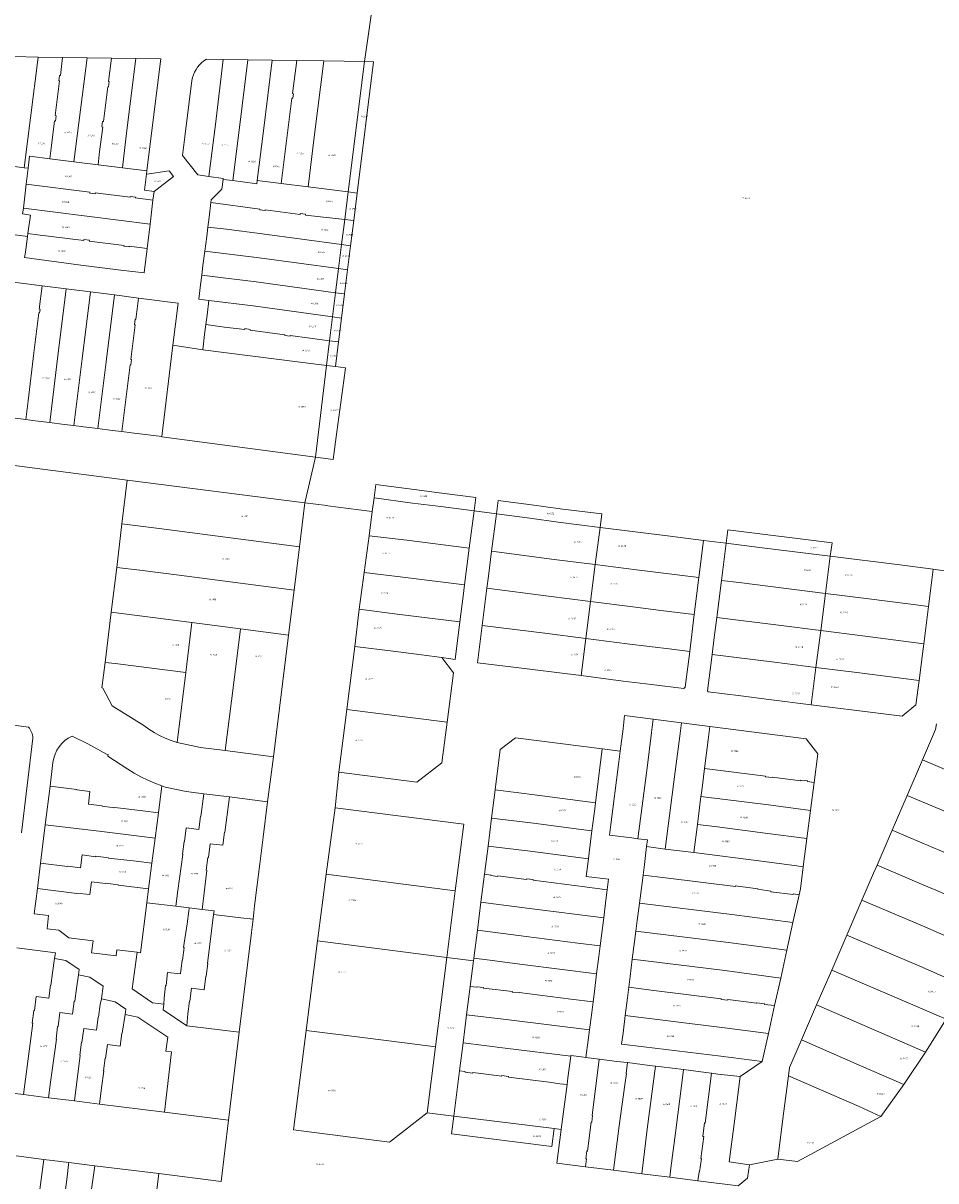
# Model space of a CAD drawing. Header units: metres. Extents: x 167994 to 179068, y 384202 to 399703.
# Tile 6 of 19: x 177528 to 177731, y 387211 to 387469. Entities that reach past the tile are written whole.
import ezdxf
from ezdxf.enums import TextEntityAlignment as Align

# ---------------------------------------------------------------- set-up
doc = ezdxf.new("R2010")
doc.units = ezdxf.units.M
doc.layers.get('0').update_dxf_attribs({"lineweight": 18})
doc.layers.add('B-WE-KG-GRENS_PERCEEL-G', color=150, linetype='Continuous', lineweight=18, true_color=0x007fff)
doc.layers.add('B-WE-KG-GRENS_PERCEEL-S', color=150, linetype='Continuous', lineweight=18, true_color=0x007fff)
doc.styles.add('NLCS-ISO', font='NLCS-ISO.ttf')

# ---------------------------------------------------------------- blocks, each defined once
blk = doc.blocks.new('SKG-PERCEELNUMMER-SO')
at = {"style": 'NLCS-ISO', "oblique": 10, "flags": 1}
for tag, p in [('GEMEENTECODE', (0, 2.6)), ('PERCEELGROOTTE', (0, -2.4))]:
    blk.add_attdef(tag, text='', height=1.8, dxfattribs=at).set_placement(p, align=Align.MIDDLE_CENTER)
at = {"style": 'NLCS-ISO', "oblique": 10}
blk.add_attdef('SECTIE', text='', height=1.8, dxfattribs=at).set_placement((-0.5, 0), align=Align.MIDDLE_RIGHT)
blk.add_attdef('PERCEELNUMMER', text='', height=1.8, dxfattribs=at).set_placement((0.5, 0), align=Align.MIDDLE_LEFT)

msp = doc.modelspace()

# ---------------------------------------------------------------- linework, layer by layer
at = {"layer": 'B-WE-KG-GRENS_PERCEEL-G', "flags": 128}
for points in [[(177603.9, 387460.61), (177605.86, 387474.57)], [(177525.86, 387461.71), (177531.28, 387461.55)], [(177528.15, 387436.96), (177529.59, 387448.02), (177531.28, 387461.55)], [(177531.28, 387461.55), (177536.72, 387461.45)], [(177533.87, 387438.96), (177534.24, 387441.88), (177534.95, 387447.35), (177535.11, 387447.33), (177535.26, 387448.52), (177535.09, 387448.54), (177536.06, 387456.3), (177535.89, 387456.32), (177536.05, 387457.49), (177536.22, 387457.47), (177536.72, 387461.45)], [(177536.72, 387461.45), (177542.16, 387461.44)], [(177539.24, 387438.29), (177542.16, 387461.44)], [(177542.16, 387461.44), (177547.59, 387461.34)], [(177544.63, 387437.61), (177544.72, 387438.35), (177544.96, 387440.55), (177545.65, 387446.01), (177545.48, 387446.03), (177545.63, 387447.22), (177545.79, 387447.2), (177546.79, 387454.95), (177546.96, 387454.93), (177547.1, 387456.12), (177546.93, 387456.14), (177547.59, 387461.34)], [(177547.59, 387461.34), (177553.02, 387461.27)], [(177550.02, 387436.94), (177550.99, 387445.34), (177553.02, 387461.27)], [(177553.02, 387461.27), (177558.58, 387461.19), (177556.5, 387444.65), (177555.47, 387436.25)], [(177568.7, 387461.1), (177568.155, 387460.737), (177567.647, 387460.323), (177567.182, 387459.862), (177566.764, 387459.358), (177566.397, 387458.815), (177566.084, 387458.24), (177565.829, 387457.636), (177565.634, 387457.011), (177565.5, 387456.37)], [(177568.7, 387461.1), (177572.47, 387461.05)], [(177569.25, 387434.99), (177570.71, 387446.54), (177572.47, 387461.05)], [(177572.47, 387461.05), (177577.92, 387460.97)], [(177574.57, 387434.08), (177576.07, 387445.87), (177577.92, 387460.97)], [(177577.92, 387460.97), (177583.35, 387460.9)], [(177580.01, 387434.13), (177581.42, 387445.19), (177583.35, 387460.9)], [(177583.35, 387460.9), (177588.81, 387460.82)], [(177585.32, 387433.45), (177587.74, 387452.46), (177587.92, 387452.44), (177588.05, 387453.43), (177587.87, 387453.45), (177588.81, 387460.82)], [(177588.81, 387460.82), (177594.86, 387460.74)], [(177591.34, 387432.69), (177592.68, 387443.77), (177594.86, 387460.74)], [(177594.86, 387460.74), (177603.9, 387460.61)], [(177600.24, 387431.55), (177603.9, 387460.61)], [(177602.24, 387431.29), (177605.9, 387460.5), (177603.9, 387460.61)], [(177569.25, 387434.99), (177566.79, 387435.33), (177563.39, 387439.69), (177563.91, 387443.86), (177565.5, 387456.37)], [(177529.05, 387436.84), (177529.36, 387439.52), (177533.87, 387438.96)], [(177533.87, 387438.96), (177539.24, 387438.29)], [(177539.24, 387438.29), (177544.63, 387437.61)], [(177522.78, 387437.63), (177528.15, 387436.96)], [(177528.15, 387436.96), (177529.05, 387436.84)], [(177528.63, 387433.3), (177529.05, 387436.84)], [(177544.63, 387437.61), (177550.02, 387436.94)], [(177550.02, 387436.94), (177555.47, 387436.25)], [(177555.38, 387435.51), (177555.47, 387436.25)], [(177555.38, 387435.51), (177555.45, 387435.5), (177560.43, 387436.22), (177561.39, 387435.03), (177557.07, 387431.69)], [(177527.99, 387427.92), (177528.63, 387433.3)], [(177528.63, 387433.3), (177542.8, 387431.5), (177542.78, 387431.32), (177543.97, 387431.17), (177543.99, 387431.35), (177551.73, 387430.38), (177551.75, 387430.53), (177552.95, 387430.4), (177552.93, 387430.22), (177556.83, 387429.73)], [(177557.07, 387431.69), (177554.94, 387431.95), (177555.38, 387435.51)], [(177569.25, 387434.99), (177572.44, 387434.55), (177572.42, 387434.34)], [(177569.7, 387429.18), (177569.77, 387429.78), (177572.15, 387432.19), (177572.42, 387434.34)], [(177572.42, 387434.34), (177574.57, 387434.08)], [(177574.57, 387434.08), (177576.72, 387433.81), (177576.72, 387433.79), (177579.91, 387433.39), (177580.01, 387434.13)], [(177580.01, 387434.13), (177585.32, 387433.45)], [(177585.32, 387433.45), (177591.34, 387432.69)], [(177556.83, 387429.73), (177557.07, 387431.69)], [(177591.34, 387432.69), (177600.24, 387431.55)], [(177599.47, 387425.42), (177600.24, 387431.55)], [(177600.24, 387431.55), (177602.24, 387431.29)], [(177601.48, 387425.19), (177602.24, 387431.29)], [(177528.98, 387422.33), (177529.55, 387426.42), (177527.84, 387426.66), (177527.99, 387427.92)], [(177527.99, 387427.92), (177556.17, 387424.35)], [(177556.17, 387424.35), (177556.83, 387429.73)], [(177569.02, 387423.72), (177569.31, 387425.93), (177569.7, 387429.18)], [(177569.7, 387429.18), (177580.61, 387427.74), (177580.59, 387427.55), (177581.77, 387427.41), (177581.79, 387427.6), (177589.55, 387426.55), (177589.57, 387426.73), (177590.75, 387426.58), (177590.73, 387426.4), (177599.47, 387425.42)], [(177598.78, 387419.87), (177599.47, 387425.42)], [(177599.47, 387425.42), (177601.48, 387425.19)], [(177555.52, 387419), (177556.17, 387424.35)], [(177568.36, 387418.37), (177568.77, 387421.64), (177569.02, 387423.72)], [(177569.02, 387423.72), (177573.21, 387423.26), (177581.12, 387422.24), (177598.78, 387419.87)], [(177600.78, 387419.6), (177601.48, 387425.19)], [(177511.96, 387417.74), (177520.35, 387416.7), (177521.14, 387422.65), (177528.88, 387421.63)], [(177555.52, 387419), (177554.85, 387413.56), (177549.68, 387414.17), (177540.77, 387415.28), (177528.22, 387416.94), (177528.44, 387418.19), (177528.88, 387421.63)], [(177528.88, 387421.63), (177528.98, 387422.33)], [(177528.98, 387422.33), (177531.17, 387422.02), (177541.46, 387420.78), (177541.48, 387420.96), (177542.67, 387420.81), (177542.65, 387420.63), (177550.41, 387419.66), (177550.38, 387419.46), (177551.54, 387419.32), (177551.56, 387419.5), (177555.52, 387419)], [(177567.69, 387413.02), (177567.95, 387415.16), (177568.36, 387418.37)], [(177568.36, 387418.37), (177580.45, 387416.89), (177598.1, 387414.5)], [(177598.1, 387414.5), (177598.78, 387419.87)], [(177598.78, 387419.87), (177600.78, 387419.6)], [(177600.1, 387414.23), (177600.78, 387419.6)], [(177569.24, 387407.37), (177567.03, 387407.67), (177567.41, 387410.86), (177567.69, 387413.02)], [(177567.69, 387413.02), (177571.88, 387412.48), (177579.78, 387411.53), (177597.43, 387409.14)], [(177597.43, 387409.14), (177598.1, 387414.5)], [(177598.1, 387414.5), (177600.1, 387414.23)], [(177599.43, 387408.87), (177600.1, 387414.23)], [(177528.51, 387380.9), (177520.23, 387381.94), (177524, 387411.7), (177532.18, 387410.66)], [(177528.51, 387380.9), (177529.08, 387385.07), (177530.32, 387395.74), (177531.43, 387404.69), (177531.61, 387404.67), (177531.71, 387405.42), (177531.53, 387405.44), (177532.18, 387410.66)], [(177532.18, 387410.66), (177537.53, 387409.99)], [(177533.87, 387380.23), (177535.68, 387395.07), (177537.53, 387409.99)], [(177537.53, 387409.99), (177542.92, 387409.3)], [(177539.22, 387379.56), (177539.76, 387383.73), (177541.04, 387394.41), (177542.92, 387409.3)], [(177542.92, 387409.3), (177548.28, 387408.63)], [(177544.56, 387378.88), (177546.4, 387393.74), (177548.28, 387408.63)], [(177548.28, 387408.63), (177553.61, 387407.95)], [(177549.93, 387378.21), (177551.76, 387393.08), (177551.93, 387393.06), (177552.08, 387394.25), (177551.91, 387394.27), (177552.88, 387401.99), (177552.71, 387402.01), (177552.85, 387403.21), (177553.02, 387403.19), (177553.61, 387407.95)], [(177553.61, 387407.95), (177562.43, 387406.84), (177561.24, 387397.44)], [(177568.58, 387402.02), (177568.85, 387404.16), (177569.24, 387407.37)], [(177569.24, 387407.37), (177579.11, 387406.18), (177596.75, 387403.77)], [(177596.75, 387403.77), (177597.43, 387409.14)], [(177597.43, 387409.14), (177599.43, 387408.87)], [(177598.76, 387403.5), (177599.43, 387408.87)], [(177596.08, 387398.44), (177596.75, 387403.77)], [(177596.75, 387403.77), (177598.76, 387403.5)], [(177598.09, 387398.17), (177598.76, 387403.5)], [(177567.88, 387396.41), (177568.31, 387399.86), (177568.58, 387402.02)], [(177568.58, 387402.02), (177572.77, 387401.49), (177577.24, 387400.94), (177577.26, 387401.13), (177578.46, 387400.98), (177578.44, 387400.79), (177586.19, 387399.73), (177586.17, 387399.59), (177587.35, 387399.43), (177587.37, 387399.6), (177596.08, 387398.44)], [(177558.78, 387377.1), (177561.24, 387397.44)], [(177561.24, 387397.44), (177567.88, 387396.41)], [(177595.39, 387392.93), (177596.08, 387398.44)], [(177596.08, 387398.44), (177598.09, 387398.17)], [(177597.4, 387392.68), (177598.09, 387398.17)], [(177567.88, 387396.41), (177595.39, 387392.93)], [(177592.97, 387372.55), (177595.39, 387392.93)], [(177595.39, 387392.93), (177597.4, 387392.68)], [(177597.4, 387392.68), (177599.626, 387392.394)], [(177599.244, 387389.556), (177599.626, 387392.394)], [(177599.244, 387389.556), (177597.71, 387378.16)], [(177528.51, 387380.9), (177530.63, 387380.59), (177533.87, 387380.23)], [(177533.87, 387380.23), (177537.07, 387379.83), (177539.22, 387379.56)], [(177539.22, 387379.56), (177541.37, 387379.28), (177544.56, 387378.88)], [(177544.56, 387378.88), (177547.78, 387378.47), (177549.93, 387378.21)], [(177549.93, 387378.21), (177552.07, 387377.94), (177558.78, 387377.1)], [(177592.97, 387372.55), (177558.77, 387377.07), (177558.78, 387377.1)], [(177597.71, 387378.16), (177596.885, 387372.033)], [(177489.37, 387375.42), (177551.12, 387367.39)], [(177590.6, 387362.38), (177592.97, 387372.55)], [(177592.97, 387372.55), (177596.885, 387372.033)], [(177549.93, 387357.66), (177551.12, 387367.39)], [(177551.12, 387367.39), (177590.6, 387362.38)], [(177606, 387363.47), (177606.394, 387366.444), (177614.905, 387365.299), (177621.097, 387364.51), (177628.635, 387363.535), (177628.25, 387360.56)], [(177605.6, 387360.45), (177606, 387363.47)], [(177606, 387363.47), (177614.55, 387362.32), (177620.83, 387361.52), (177628.25, 387360.56)], [(177589.39, 387352.57), (177590.6, 387362.38)], [(177590.6, 387362.38), (177595.501, 387361.749)], [(177595.501, 387361.749), (177595.681, 387361.726)], [(177595.681, 387361.726), (177602.625, 387360.833)], [(177633.22, 387359.89), (177633.6, 387362.866)], [(177633.6, 387362.866), (177641.055, 387361.914), (177647.379, 387361.057), (177656.637, 387359.885)], [(177602.625, 387360.833), (177605.6, 387360.45)], [(177604.88, 387355.05), (177605.6, 387360.45)], [(177627.18, 387352.28), (177628.25, 387360.56)], [(177628.25, 387360.56), (177633.22, 387359.89)], [(177632.15, 387351.6), (177633.22, 387359.89)], [(177633.22, 387359.89), (177640.66, 387358.94), (177646.93, 387358.09), (177656.26, 387356.91)], [(177656.26, 387356.91), (177656.637, 387359.885)], [(177548.75, 387347.99), (177549.93, 387357.66)], [(177549.93, 387357.66), (177558.22, 387356.63), (177589.39, 387352.57)], [(177655.21, 387348.63), (177656.26, 387356.91)], [(177656.26, 387356.91), (177671.86, 387354.95), (177679.3, 387354)], [(177707.48, 387350.49), (177707.864, 387353.465), (177684.686, 387356.386), (177684.31, 387353.41)], [(177603.8, 387346.88), (177604.88, 387355.05)], [(177604.88, 387355.05), (177613.28, 387354.05), (177627.18, 387352.28)], [(177678.27, 387345.74), (177679.3, 387354)], [(177679.3, 387354), (177684.31, 387353.41)], [(177683.26, 387345.09), (177684.31, 387353.41)], [(177684.31, 387353.41), (177691.73, 387352.44), (177707.48, 387350.49)], [(177588.2, 387342.92), (177589.39, 387352.57)], [(177626.13, 387344.1), (177627.18, 387352.28)], [(177631.09, 387343.34), (177631.43, 387346.04), (177632.15, 387351.6)], [(177632.15, 387351.6), (177646.05, 387349.79), (177655.21, 387348.63)], [(177654.16, 387340.4), (177655.21, 387348.63)], [(177655.21, 387348.63), (177664.39, 387347.47), (177678.27, 387345.74)], [(177706.41, 387342.19), (177707.48, 387350.49)], [(177707.48, 387350.49), (177722.97, 387348.53), (177730.39, 387347.58)], [(177547.54, 387338.06), (177548.75, 387347.99)], [(177548.75, 387347.99), (177553.87, 387347.38), (177562.65, 387346.27), (177588.2, 387342.92)], [(177602.71, 387338.68), (177603.8, 387346.88)], [(177603.8, 387346.88), (177612.39, 387345.83), (177626.13, 387344.1)], [(177677.23, 387337.53), (177678.27, 387345.74)], [(177729.31, 387339.26), (177730.39, 387347.58)], [(177730.39, 387347.58), (177735.33, 387346.87)], [(177586.97, 387332.94), (177588.2, 387342.92)], [(177625.07, 387335.85), (177625.8, 387341.57), (177626.13, 387344.1)], [(177630.05, 387335.08), (177631.09, 387343.34)], [(177631.09, 387343.34), (177644.82, 387341.58), (177654.16, 387340.4)], [(177682.22, 387336.85), (177683.26, 387345.09)], [(177683.26, 387345.09), (177687.21, 387344.6), (177706.41, 387342.19)], [(177653.12, 387332.17), (177654.16, 387340.4)], [(177654.16, 387340.4), (177663.53, 387339.22), (177669.81, 387338.44), (177677.23, 387337.53)], [(177705.35, 387333.95), (177706.41, 387342.19)], [(177706.41, 387342.19), (177715.49, 387341.05), (177725.37, 387339.78), (177729.31, 387339.26)], [(177546.17, 387326.86), (177547.54, 387338.06)], [(177547.54, 387338.06), (177565.48, 387335.73)], [(177601.72, 387330.37), (177602.71, 387338.68)], [(177602.71, 387338.68), (177611.13, 387337.62), (177625.07, 387335.85)], [(177728.25, 387331.01), (177729.31, 387339.26)], [(177564.11, 387324.64), (177565.48, 387335.73)], [(177565.48, 387335.73), (177576.29, 387334.33)], [(177621.08, 387327.94), (177624.01, 387327.52), (177625.07, 387335.85)], [(177676.2, 387329.27), (177677.23, 387337.53)], [(177681.18, 387328.62), (177681.66, 387332.4), (177682.22, 387336.85)], [(177682.22, 387336.85), (177695.92, 387335.14), (177705.35, 387333.95)], [(177572.86, 387307.21), (177574.7, 387321.81), (177576.29, 387334.33)], [(177576.29, 387334.33), (177586.97, 387332.94)], [(177583.62, 387305.86), (177586.97, 387332.94)], [(177652.07, 387323.91), (177636.45, 387325.85), (177629.01, 387326.79), (177630.05, 387335.08)], [(177630.05, 387335.08), (177643.95, 387333.34), (177653.12, 387332.17)], [(177704.29, 387325.72), (177705.35, 387333.95)], [(177705.35, 387333.95), (177714.61, 387332.79), (177728.25, 387331.01)], [(177599.94, 387316.39), (177601.72, 387330.37)], [(177601.72, 387330.37), (177610.22, 387329.32), (177616.52, 387328.5), (177621.08, 387327.94)], [(177652.07, 387323.91), (177653.12, 387332.17)], [(177653.12, 387332.17), (177662.31, 387331), (177672.23, 387329.77), (177676.2, 387329.27)], [(177727.21, 387322.82), (177728.1, 387329.84), (177728.25, 387331.01)], [(177621.08, 387327.94), (177623.67, 387324.56), (177622.25, 387313.58)], [(177652.07, 387323.91), (177661.44, 387322.7), (177667.71, 387321.92), (177674.9, 387321.01), (177675.2, 387321.31), (177676.2, 387329.27)], [(177681.18, 387328.62), (177680.15, 387320.5), (177680.3, 387320.3), (177687.56, 387319.42), (177693.84, 387318.63), (177703.22, 387317.41)], [(177681.18, 387328.62), (177695.07, 387326.89), (177704.29, 387325.72)], [(177546.17, 387326.86), (177545.48, 387321.16), (177545.68, 387321.13), (177547.74, 387317.22), (177554.774, 387312.837)], [(177546.17, 387326.86), (177548.38, 387326.63), (177564.11, 387324.64)], [(177703.22, 387317.41), (177704.29, 387325.72)], [(177704.29, 387325.72), (177713.37, 387324.58), (177727.21, 387322.82)], [(177562.18, 387309), (177564.11, 387324.64)], [(177703.22, 387317.41), (177718.75, 387315.48), (177723.46, 387314.87), (177726.53, 387317.41), (177727.21, 387322.82)], [(177598.16, 387302.45), (177599.94, 387316.39)], [(177599.94, 387316.39), (177622.25, 387313.58)], [(177660.73, 387307.11), (177661.38, 387312.04), (177661.73, 387315.01), (177668.1, 387314.19)], [(177530.11, 387310.02), (177530.073, 387310.348), (177530.013, 387310.673), (177529.928, 387310.992), (177529.821, 387311.305), (177529.689, 387311.608), (177529.537, 387311.901), (177529.363, 387312.182), (177529.17, 387312.45), (177523.094, 387313.254)], [(177554.774, 387312.837), (177555.911, 387312.025), (177557.092, 387311.279), (177558.313, 387310.602), (177559.571, 387309.995), (177560.861, 387309.46), (177562.18, 387309)], [(177598.16, 387302.45), (177615.49, 387300.23), (177621.08, 387304.53), (177622.25, 387313.58)], [(177664.69, 387287.6), (177666.72, 387303.36), (177667.73, 387311.24), (177668.1, 387314.19)], [(177668.1, 387314.19), (177674.38, 387313.39)], [(177670.76, 387285.32), (177672.97, 387302.57), (177673.99, 387310.45), (177674.38, 387313.39)], [(177674.38, 387313.39), (177680.7, 387312.6)], [(177679.5, 387303.27), (177680.32, 387309.65), (177680.7, 387312.6)], [(177680.7, 387312.6), (177702.1, 387309.84), (177704.7, 387306.48), (177703.89, 387300.15)], [(177727.97, 387305.14), (177730.9, 387311.93), (177731.12, 387313.19)], [(177527.57, 387288.89), (177530.11, 387310.02)], [(177551.22, 387303.08), (177546.82, 387305.98), (177546.87, 387306.36), (177546.49, 387306.46), (177542.36, 387308.75), (177538.819, 387310.47), (177537.992, 387310.013), (177537.23, 387309.457), (177536.543, 387308.809), (177535.944, 387308.081), (177535.44, 387307.282), (177535.041, 387306.426), (177534.752, 387305.527), (177534.58, 387304.6)], [(177632.94, 387298.46), (177634.08, 387307.45), (177637.43, 387310.05), (177656.76, 387307.61)], [(177562.18, 387309), (177567.38, 387307.89), (177572.86, 387307.21)], [(177572.86, 387307.21), (177583.62, 387305.86)], [(177655.25, 387295.62), (177656.76, 387307.61)], [(177656.76, 387307.61), (177660.73, 387307.11)], [(177664.69, 387287.6), (177663.35, 387287.78), (177658.37, 387288.41), (177658.68, 387290.78), (177660.38, 387304.16), (177660.73, 387307.11)], [(177533.93, 387299.31), (177534.58, 387304.6)], [(177582.31, 387295.83), (177583.62, 387305.86)], [(177724.55, 387297.21), (177727.97, 387305.14)], [(177727.97, 387305.14), (177741.44, 387299.43), (177755.47, 387293.32)], [(177551.22, 387303.08), (177552.668, 387302.199), (177554.155, 387301.385), (177555.678, 387300.642), (177557.234, 387299.97), (177558.82, 387299.371)], [(177597.33, 387294.52), (177598.16, 387302.45)], [(177678.7, 387297), (177678.87, 387298.29), (177679.5, 387303.27)], [(177679.5, 387303.27), (177693.07, 387301.52), (177693.05, 387301.39), (177694.54, 387301.2), (177694.55, 387301.33), (177700.89, 387300.53), (177700.91, 387300.67), (177702.42, 387300.47), (177702.4, 387300.34), (177703.89, 387300.15)], [(177532.87, 387290.72), (177533.93, 387299.31)], [(177533.93, 387299.31), (177539.9, 387298.57), (177539.89, 387298.47), (177542.79, 387298.13), (177542.45, 387295.29), (177545.53, 387294.92), (177545.52, 387294.82), (177548.34, 387294.47), (177548.36, 387294.57), (177554.56, 387293.82), (177558.04, 387293.37)], [(177558.04, 387293.37), (177558.82, 387299.371)], [(177558.82, 387299.371), (177559.53, 387299.11), (177564.22, 387298.12), (177568.14, 387297.62)], [(177703.08, 387293.89), (177703.89, 387300.15)], [(177561.94, 387272.6), (177562.37, 387276.08), (177563.48, 387284.13), (177563.38, 387284.15), (177563.73, 387286.98), (177563.83, 387286.97), (177564.21, 387290.04), (177567.04, 387289.69), (177567.4, 387292.59), (177567.5, 387292.58), (177568.14, 387297.62)], [(177567.74, 387271.87), (177568.78, 387280.57), (177568.69, 387280.58), (177569.04, 387283.44), (177569.14, 387283.43), (177569.52, 387286.5), (177572.35, 387286.15), (177572.71, 387289.04), (177572.81, 387289.03), (177573.81, 387296.91)], [(177568.14, 387297.62), (177573.81, 387296.91)], [(177573.81, 387296.91), (177582.31, 387295.83)], [(177632.14, 387292.21), (177632.94, 387298.46)], [(177632.94, 387298.46), (177642.28, 387297.29), (177655.25, 387295.62)], [(177677.91, 387290.79), (177678.7, 387297)], [(177678.7, 387297), (177693.76, 387295.12), (177703.08, 387293.89)], [(177721.25, 387289.55), (177724.55, 387297.21)], [(177724.55, 387297.21), (177735, 387292.86), (177740.91, 387290.41), (177752.03, 387285.53)], [(177579.08, 387269.68), (177579.44, 387272.65), (177580.6, 387282.05), (177581.34, 387287.96), (177582.31, 387295.83)], [(177595.38, 387279.73), (177597.33, 387294.52)], [(177624.06, 387275.98), (177625.99, 387290.83), (177597.33, 387294.52)], [(177654.46, 387289.37), (177655.09, 387294.29), (177655.25, 387295.62)], [(177557.32, 387287.77), (177558.04, 387293.37)], [(177631.35, 387285.97), (177632.14, 387292.21)], [(177632.14, 387292.21), (177641.49, 387291.05), (177652.06, 387289.67), (177654.46, 387289.37)], [(177702.28, 387287.66), (177703.08, 387293.89)], [(177531.81, 387282.16), (177532.87, 387290.72)], [(177532.87, 387290.72), (177544.83, 387289.27), (177557.32, 387287.77)], [(177653.67, 387283.14), (177653.83, 387284.46), (177654.46, 387289.37)], [(177677.11, 387284.51), (177677.91, 387290.79)], [(177677.91, 387290.79), (177681.8, 387290.3), (177692.97, 387288.87), (177702.28, 387287.66)], [(177717.88, 387281.74), (177721.25, 387289.55)], [(177721.25, 387289.55), (177724.9, 387287.99), (177734.69, 387283.83), (177748.71, 387277.71)], [(177556.6, 387282.17), (177557.32, 387287.77)], [(177664.69, 387287.6), (177666.81, 387287.33), (177666.62, 387285.85)], [(177701.47, 387281.38), (177702.28, 387287.66)], [(177531.81, 387282.16), (177537.78, 387281.42), (177537.79, 387281.52), (177540.69, 387281.16), (177541.05, 387284), (177544.12, 387283.61), (177544.14, 387283.71), (177546.96, 387283.36), (177546.95, 387283.26), (177553.12, 387282.62), (177556.6, 387282.17)], [(177630.56, 387279.71), (177631.35, 387285.97)], [(177631.35, 387285.97), (177640.71, 387284.81), (177653.67, 387283.14)], [(177665.82, 387279.53), (177666.12, 387281.87), (177666.62, 387285.85)], [(177666.62, 387285.85), (177670.76, 387285.32)], [(177670.76, 387285.32), (177677.11, 387284.51)], [(177677.11, 387284.51), (177692.17, 387282.63), (177700.02, 387281.58), (177701.47, 387281.38)], [(177531.12, 387276.51), (177531.81, 387282.16)], [(177555.86, 387276.44), (177556.6, 387282.17)], [(177657.87, 387276.25), (177658.17, 387278.59), (177653.18, 387279.22), (177653.67, 387283.14)], [(177700.55, 387275.15), (177700.84, 387276.45), (177701.47, 387281.38)], [(177714.52, 387273.96), (177717.11, 387279.96), (177717.88, 387281.74)], [(177717.88, 387281.74), (177728.29, 387277.3), (177734.15, 387274.79), (177745.22, 387269.97)], [(177593.42, 387264.85), (177595.38, 387279.73)], [(177595.38, 387279.73), (177624.06, 387275.98)], [(177629.77, 387273.46), (177630.56, 387279.71)], [(177630.56, 387279.71), (177632.02, 387279.53), (177632, 387279.4), (177633.48, 387279.2), (177633.5, 387279.33), (177639.92, 387278.57), (177639.93, 387278.7), (177641.42, 387278.52), (177641.4, 387278.39), (177652.89, 387276.88), (177657.87, 387276.25)], [(177665.03, 387273.28), (177665.54, 387277.19), (177665.82, 387279.53)], [(177665.82, 387279.53), (177670.82, 387278.92), (177686.41, 387276.99), (177686.42, 387277.12), (177691.39, 387276.49), (177691.37, 387276.36), (177694.28, 387275.94), (177694.26, 387275.81), (177699.21, 387275.19), (177699.23, 387275.32), (177700.55, 387275.15)], [(177553.31, 387262.34), (177548.81, 387262.9), (177548.64, 387261.56), (177543.18, 387262.24), (177543.5, 387264.88), (177538.11, 387265.55), (177535.91, 387267.28), (177533.31, 387267.58), (177533.61, 387270.5), (177530.43, 387270.92), (177531.12, 387276.51)], [(177531.12, 387276.51), (177539.9, 387275.42), (177539.91, 387275.52), (177542.81, 387275.16), (177543.16, 387277.99), (177546.24, 387277.61), (177546.25, 387277.71), (177549.07, 387277.36), (177549.06, 387277.26), (177555.86, 387276.44)], [(177555.47, 387273.36), (177555.86, 387276.44)], [(177624.06, 387275.98), (177622.19, 387261.18)], [(177657.08, 387270.01), (177657.58, 387273.92), (177657.87, 387276.25)], [(177553.31, 387262.34), (177554.03, 387262.2), (177555.47, 387273.36)], [(177555.47, 387273.36), (177561.94, 387272.6)], [(177628.97, 387267.23), (177629.77, 387273.46)], [(177629.77, 387273.46), (177640.61, 387272.1), (177657.08, 387270.01)], [(177699.18, 387268.94), (177700.55, 387275.15)], [(177711.13, 387266.13), (177714.52, 387273.96)], [(177714.52, 387273.96), (177727.96, 387268.23), (177741.55, 387262.32)], [(177559.24, 387250.8), (177559.29, 387252.14), (177559.64, 387254.96), (177559.74, 387254.95), (177560.09, 387257.85), (177562.92, 387257.51), (177563.29, 387260.58), (177563.38, 387260.57), (177563.74, 387263.4), (177563.65, 387263.41), (177564.43, 387268.7), (177564.77, 387271.45), (177564.87, 387272.2)], [(177561.94, 387272.6), (177564.87, 387272.2)], [(177564.32, 387245.97), (177564.59, 387248.61), (177564.94, 387251.44), (177565.04, 387251.43), (177565.39, 387254.32), (177568.21, 387253.97), (177568.58, 387257.03), (177568.68, 387257.02), (177569.04, 387259.85), (177568.94, 387259.86), (177570.32, 387270.76)], [(177564.87, 387272.2), (177567.74, 387271.87)], [(177567.74, 387271.87), (177570.4, 387271.54), (177570.32, 387270.76)], [(177570.32, 387270.76), (177576.34, 387270.02), (177579.08, 387269.68)], [(177664.24, 387267.03), (177664.55, 387269.38), (177665.03, 387273.28)], [(177665.03, 387273.28), (177685.61, 387270.76), (177699.18, 387268.94)], [(177575.96, 387244.54), (177578.71, 387266.71), (177579.08, 387269.68)], [(177656.29, 387263.76), (177656.59, 387266.09), (177657.08, 387270.01)], [(177697.82, 387262.78), (177699.18, 387268.94)], [(177628.18, 387260.99), (177628.97, 387267.23)], [(177628.97, 387267.23), (177639.82, 387265.86), (177651.31, 387264.39), (177656.29, 387263.76)], [(177663.44, 387260.78), (177663.96, 387264.71), (177664.24, 387267.03)], [(177664.24, 387267.03), (177684.82, 387264.51), (177697.82, 387262.78)], [(177707.79, 387258.38), (177711.13, 387266.13)], [(177711.13, 387266.13), (177727.4, 387259.21), (177737.48, 387254.81)], [(177526.52, 387263.36), (177535.13, 387262.24), (177534.95, 387260.95)], [(177590.882, 387244.945), (177593.42, 387264.85)], [(177593.42, 387264.85), (177622.19, 387261.18)], [(177655.5, 387257.52), (177656, 387261.41), (177656.29, 387263.76)], [(177528, 387230.65), (177530.07, 387246.57), (177529.97, 387246.58), (177530.34, 387249.41), (177530.44, 387249.4), (177530.84, 387252.46), (177533.67, 387252.1), (177534.04, 387254.98), (177534.14, 387254.97), (177534.5, 387257.79), (177534.95, 387260.95)], [(177534.95, 387260.95), (177537.46, 387260.49), (177540.38, 387258.5), (177540.24, 387257.35)], [(177559.24, 387250.8), (177556.71, 387251.11), (177552.23, 387254.18), (177553.31, 387262.34)], [(177619.656, 387241.301), (177622.19, 387261.18)], [(177622.19, 387261.18), (177628.11, 387260.43)], [(177627.38, 387254.74), (177628.11, 387260.43)], [(177628.11, 387260.43), (177628.18, 387260.99)], [(177628.18, 387260.99), (177631.13, 387260.62), (177639.03, 387259.61), (177655.5, 387257.52)], [(177662.65, 387254.54), (177662.97, 387256.91), (177663.44, 387260.78)], [(177663.44, 387260.78), (177684.03, 387258.27), (177696.45, 387256.61)], [(177696.45, 387256.61), (177697.82, 387262.78)], [(177704.44, 387250.64), (177707.79, 387258.38)], [(177707.79, 387258.38), (177711.44, 387256.81), (177721.18, 387252.64), (177733.23, 387247.44)], [(177533.56, 387229.97), (177534.03, 387233.4), (177534.38, 387236.12), (177535.36, 387243.02), (177535.26, 387243.03), (177535.62, 387245.85), (177535.72, 387245.84), (177536.12, 387248.91), (177538.95, 387248.54), (177539.32, 387251.43), (177539.42, 387251.42), (177539.79, 387254.24), (177540.24, 387257.35)], [(177540.24, 387257.35), (177542.75, 387256.81), (177545.71, 387254.79), (177545.34, 387252.01)], [(177654.71, 387251.27), (177655.01, 387253.62), (177655.5, 387257.52)], [(177695.09, 387250.46), (177696.45, 387256.61)], [(177626.59, 387248.45), (177627.38, 387254.74)], [(177627.38, 387254.74), (177628.86, 387254.55), (177628.88, 387254.68), (177630.36, 387254.49), (177630.34, 387254.35), (177636.77, 387253.6), (177636.75, 387253.47), (177638.24, 387253.29), (177638.25, 387253.42), (177649.74, 387251.9), (177654.71, 387251.27)], [(177661.86, 387248.26), (177662.38, 387252.19), (177662.65, 387254.54)], [(177662.65, 387254.54), (177667.64, 387253.91), (177683.23, 387251.99), (177683.21, 387251.86), (177684.7, 387251.67), (177684.71, 387251.8), (177691.1, 387250.98), (177691.12, 387251.11), (177692.86, 387250.88), (177692.84, 387250.75), (177695.09, 387250.46)], [(177539.36, 387229.25), (177540.64, 387239.46), (177540.54, 387239.47), (177540.91, 387242.3), (177541.01, 387242.29), (177541.41, 387245.35), (177544.24, 387244.99), (177544.61, 387247.87), (177544.71, 387247.86), (177545.07, 387250.69), (177545.34, 387252.01)], [(177545.34, 387252.01), (177548.42, 387251.31), (177550.79, 387249.7), (177550.62, 387248.49)], [(177564.32, 387245.97), (177559.11, 387249.52), (177559.24, 387250.8)], [(177653.92, 387245.04), (177654.42, 387248.92), (177654.71, 387251.27)], [(177693.72, 387244.28), (177695.09, 387250.46)], [(177701.07, 387242.83), (177704.44, 387250.64)], [(177704.44, 387250.64), (177720.65, 387243.58), (177728.64, 387240.07)], [(177544.9, 387228.56), (177545.35, 387232.2), (177545.93, 387235.91), (177545.83, 387235.92), (177546.19, 387238.74), (177546.29, 387238.73), (177546.69, 387241.8), (177549.52, 387241.43), (177549.89, 387244.32), (177549.99, 387244.31), (177550.62, 387248.49)], [(177550.62, 387248.49), (177553.45, 387247.9), (177560.16, 387243.44), (177559.72, 387240.34), (177560.92, 387240.21), (177559.41, 387226.76)], [(177625.8, 387242.21), (177626.59, 387248.45)], [(177626.59, 387248.45), (177635.98, 387247.33), (177653.92, 387245.04)], [(177692.34, 387238.04), (177683.11, 387239.21), (177666.04, 387241.31), (177661.05, 387241.91), (177661.4, 387244.36), (177661.86, 387248.26)], [(177661.86, 387248.26), (177683.92, 387245.54), (177693.72, 387244.28)], [(177564.32, 387245.97), (177575.96, 387244.54)], [(177617.78, 387226.59), (177609.43, 387220.09), (177588.06, 387222.81), (177590.882, 387244.945)], [(177603.464, 387243.345), (177590.882, 387244.945)], [(177653.14, 387238.93), (177653.63, 387242.81), (177653.92, 387245.04)], [(177728.64, 387240.07), (177733.23, 387247.44)], [(177573.63, 387225), (177575.96, 387244.54)], [(177603.464, 387243.345), (177613.392, 387242.119)], [(177692.34, 387238.04), (177693.72, 387244.28)], [(177698.17, 387234.86), (177698.4, 387236.66), (177701.07, 387242.83)], [(177701.07, 387242.83), (177714.43, 387237.01), (177723.84, 387232.92)], [(177619.656, 387241.301), (177613.392, 387242.119)], [(177617.78, 387226.59), (177619.656, 387241.301)], [(177625.01, 387235.95), (177625.8, 387242.21)], [(177625.8, 387242.21), (177635.18, 387241), (177649.73, 387239.22)], [(177723.84, 387232.92), (177728.64, 387240.07)], [(177648.92, 387232.91), (177649.11, 387234.37), (177649.73, 387239.22)], [(177649.73, 387239.22), (177649.75, 387239.35), (177652.17, 387239.04), (177653.14, 387238.93)], [(177653.02, 387214.62), (177653.22, 387216.38), (177653.1, 387216.4), (177653.31, 387218.11), (177653.44, 387218.09), (177654.3, 387224.51), (177654.43, 387224.49), (177654.62, 387225.98), (177654.49, 387226), (177656.09, 387238.56)], [(177653.14, 387238.93), (177656.09, 387238.56)], [(177656.09, 387238.56), (177660.02, 387238.05), (177662.35, 387237.78)], [(177659.27, 387213.84), (177660.54, 387223.72), (177661.81, 387232.8), (177662.13, 387235.37), (177662.05, 387235.38), (177662.35, 387237.78)], [(177662.35, 387237.78), (177667.28, 387237.14), (177668.59, 387237.01)], [(177687.41, 387234.67), (177692.34, 387238.04)], [(177623.73, 387225.86), (177625.01, 387235.95)], [(177625.01, 387235.95), (177626.28, 387235.79), (177626.26, 387235.66), (177627.96, 387235.44), (177627.98, 387235.58), (177634.39, 387234.75), (177634.4, 387234.88), (177635.89, 387234.69), (177635.87, 387234.56), (177644.93, 387233.42), (177647.34, 387233.07), (177648.92, 387232.91)], [(177665.54, 387213.05), (177666.78, 387222.93), (177668.59, 387237.01)], [(177668.59, 387237.01), (177669.94, 387236.81), (177674.83, 387236.23)], [(177671.79, 387212.27), (177672.03, 387214.26), (177673.04, 387222.14), (177674.53, 387233.83), (177674.83, 387236.23)], [(177674.83, 387236.23), (177679.76, 387235.58), (177681.09, 387235.45)], [(177678.03, 387211.49), (177678.28, 387213.48), (177678.41, 387213.46), (177678.8, 387216.42), (177678.67, 387216.44), (177679.32, 387221.34), (177679.15, 387221.37), (177679.53, 387224.35), (177679.67, 387224.33), (177681.09, 387235.45)], [(177681.09, 387235.45), (177682.46, 387235.24), (177687.41, 387234.67)], [(177689.47, 387215.05), (177684.99, 387215.66), (177685.99, 387223.57), (177687.41, 387234.67)], [(177695.81, 387216.31), (177697.01, 387225.83), (177698.17, 387234.86)], [(177698.17, 387234.86), (177713.89, 387227.98), (177718.72, 387225.76)], [(177647.63, 387222.89), (177648.11, 387226.79), (177648.92, 387232.91)], [(177718.72, 387225.76), (177723.84, 387232.92)], [(177522.4, 387231.35), (177528, 387230.65)], [(177528, 387230.65), (177533.56, 387229.97)], [(177533.56, 387229.97), (177539.36, 387229.25)], [(177539.36, 387229.25), (177544.9, 387228.56)], [(177544.9, 387228.56), (177559.41, 387226.76)], [(177559.41, 387226.76), (177573.63, 387225)], [(177571.99, 387211.34), (177573.63, 387225)], [(177617.78, 387226.59), (177623.73, 387225.86)], [(177646.06, 387223.08), (177645.54, 387219.1), (177623.23, 387221.9), (177623.73, 387225.86)], [(177623.73, 387225.86), (177646.06, 387223.08)], [(177695.81, 387216.31), (177700.19, 387215.75), (177718.72, 387225.76)], [(177646.06, 387223.08), (177647.63, 387222.89)], [(177653.02, 387214.62), (177646.67, 387215.41), (177647.63, 387222.89)], [(177526.41, 387217.02), (177532.57, 387216.25)], [(177531.8, 387187.28), (177532.54, 387193.13), (177532.44, 387193.14), (177532.8, 387196.03), (177529.97, 387196.39), (177530.35, 387199.46), (177530.25, 387199.47), (177530.6, 387202.29), (177530.7, 387202.28), (177532.57, 387216.25)], [(177532.57, 387216.25), (177538.09, 387215.57)], [(177537.87, 387189.29), (177538.2, 387192.42), (177538.55, 387195.25), (177538.45, 387195.26), (177538.8, 387198.16), (177535.96, 387198.51), (177536.33, 387201.58), (177536.23, 387201.6), (177536.58, 387204.42), (177536.68, 387204.4), (177537.71, 387212.35), (177538.05, 387215.08), (177538.09, 387215.57)], [(177538.09, 387215.57), (177543.88, 387214.84)], [(177543.83, 387191.34), (177544.21, 387194.55), (177544.56, 387197.38), (177544.46, 387197.39), (177544.8, 387200.29), (177541.96, 387200.63), (177542.32, 387203.71), (177542.22, 387203.72), (177542.57, 387206.54), (177542.67, 387206.53), (177543.88, 387214.84)], [(177543.88, 387214.84), (177558.12, 387213.07)], [(177653.02, 387214.62), (177659.27, 387213.84)], [(177678.03, 387211.49), (177686.97, 387210.38), (177689.04, 387212.09), (177689.47, 387215.05)], [(177689.47, 387215.05), (177695.81, 387216.31)], [(177543.83, 387191.34), (177549.41, 387190.81), (177549.83, 387193.75), (177552.82, 387193.52), (177555.85, 387194.59), (177558.12, 387213.07)], [(177558.12, 387213.07), (177571.99, 387211.34)], [(177659.27, 387213.84), (177665.54, 387213.05)], [(177665.54, 387213.05), (177671.79, 387212.27)], [(177671.79, 387212.27), (177678.03, 387211.49)]]:
    msp.add_lwpolyline(points, dxfattribs=at)

# ---------------------------------------------------------------- block references
at = {"layer": 'B-WE-KG-GRENS_PERCEEL-S', "xscale": 0.2, "yscale": 0.2, "zscale": 0.2}
for p, values in [((177603.495, 387448.375), {'PERCEELNUMMER': '2501', 'SECTIE': 'N'}), ((177537.552, 387444.756), {'PERCEELNUMMER': '1339', 'SECTIE': 'N'}), ((177542.731, 387444.128), {'PERCEELNUMMER': '1340', 'SECTIE': 'N'}), ((177531.604, 387442.368), {'PERCEELNUMMER': '1338', 'SECTIE': 'N'}), ((177548.102, 387442.287), {'PERCEELNUMMER': '1341', 'SECTIE': 'N'}), ((177554.227, 387441.307), {'PERCEELNUMMER': '1342', 'SECTIE': 'N'}), ((177568.154, 387442.296), {'PERCEELNUMMER': '1358', 'SECTIE': 'N'}), ((177572.525, 387442.007), {'PERCEELNUMMER': '1359', 'SECTIE': 'N'}), ((177578.5, 387438.35), {'PERCEELNUMMER': '1360', 'SECTIE': 'N'}), ((177589.201, 387440.144), {'PERCEELNUMMER': '1362', 'SECTIE': 'N'}), ((177596.305, 387439.728), {'PERCEELNUMMER': '1363', 'SECTIE': 'N'}), ((177583.891, 387437.207), {'PERCEELNUMMER': '1361', 'SECTIE': 'N'}), ((177537.636, 387435.015), {'PERCEELNUMMER': '1347', 'SECTIE': 'N'}), ((177557.495, 387433.925), {'PERCEELNUMMER': '2510', 'SECTIE': 'N'}), ((177536.965, 387429.282), {'PERCEELNUMMER': '1348', 'SECTIE': 'N'}), ((177595.678, 387429.411), {'PERCEELNUMMER': '1364', 'SECTIE': 'N'}), ((177600.965, 387427.785), {'PERCEELNUMMER': '2502', 'SECTIE': 'N'}), ((177688.352, 387430.194), {'PERCEELNUMMER': '4479', 'SECTIE': 'N'}), ((177537.059, 387423.734), {'PERCEELNUMMER': '1349', 'SECTIE': 'N'}), ((177594.72, 387423.145), {'PERCEELNUMMER': '1365', 'SECTIE': 'N'}), ((177600.145, 387421.995), {'PERCEELNUMMER': '2503', 'SECTIE': 'N'}), ((177536.231, 387418.398), {'PERCEELNUMMER': '1350', 'SECTIE': 'N'}), ((177593.916, 387418.127), {'PERCEELNUMMER': '1366', 'SECTIE': 'N'}), ((177599.425, 387417.355), {'PERCEELNUMMER': '2504', 'SECTIE': 'N'}), ((177593.708, 387412.223), {'PERCEELNUMMER': '1367', 'SECTIE': 'N'}), ((177598.825, 387411.275), {'PERCEELNUMMER': '2505', 'SECTIE': 'N'}), ((177592.362, 387406.736), {'PERCEELNUMMER': '1368', 'SECTIE': 'N'}), ((177597.905, 387406.325), {'PERCEELNUMMER': '2506', 'SECTIE': 'N'}), ((177591.89, 387401.628), {'PERCEELNUMMER': '1369', 'SECTIE': 'N'}), ((177597.465, 387400.685), {'PERCEELNUMMER': '2507', 'SECTIE': 'N'}), ((177590.516, 387396.285), {'PERCEELNUMMER': '1370', 'SECTIE': 'N'}), ((177596.625, 387394.985), {'PERCEELNUMMER': '2508', 'SECTIE': 'N'}), ((177532.646, 387390.195), {'PERCEELNUMMER': '1352', 'SECTIE': 'N'}), ((177537.436, 387389.863), {'PERCEELNUMMER': '1353', 'SECTIE': 'N'}), ((177542.891, 387386.896), {'PERCEELNUMMER': '1354', 'SECTIE': 'N'}), ((177555.484, 387387.901), {'PERCEELNUMMER': '1356', 'SECTIE': 'N'}), ((177548.363, 387385.426), {'PERCEELNUMMER': '1355', 'SECTIE': 'N'}), ((177589.614, 387383.726), {'PERCEELNUMMER': '1357', 'SECTIE': 'N'}), ((177596.755, 387383.017), {'PERCEELNUMMER': '4478', 'SECTIE': 'N'}), ((177616.605, 387363.838), {'PERCEELNUMMER': '4155', 'SECTIE': 'N'}), ((177576.951, 387359.377), {'PERCEELNUMMER': '1154', 'SECTIE': 'N'}), ((177609.165, 387359.004), {'PERCEELNUMMER': '2428', 'SECTIE': 'N'}), ((177644.865, 387359.992), {'PERCEELNUMMER': '4156', 'SECTIE': 'N'}), ((177650.869, 387353.659), {'PERCEELNUMMER': '2434', 'SECTIE': 'N'}), ((177608.258, 387351.123), {'PERCEELNUMMER': '2427', 'SECTIE': 'N'}), ((177660.803, 387352.796), {'PERCEELNUMMER': '2438', 'SECTIE': 'N'}), ((177703.452, 387352.383), {'PERCEELNUMMER': '2887', 'SECTIE': 'N'}), ((177572.728, 387349.922), {'PERCEELNUMMER': '1155', 'SECTIE': 'N'}), ((177650.073, 387345.78), {'PERCEELNUMMER': '2433', 'SECTIE': 'N'}), ((177702.008, 387347.381), {'PERCEELNUMMER': '2442', 'SECTIE': 'N'}), ((177711.115, 387346.255), {'PERCEELNUMMER': '2446', 'SECTIE': 'N'}), ((177659.038, 387344.378), {'PERCEELNUMMER': '2437', 'SECTIE': 'N'}), ((177569.762, 387340.847), {'PERCEELNUMMER': '1156', 'SECTIE': 'N'}), ((177607.898, 387342.248), {'PERCEELNUMMER': '2426', 'SECTIE': 'N'}), ((177701.113, 387339.726), {'PERCEELNUMMER': '2441', 'SECTIE': 'N'}), ((177710.082, 387337.938), {'PERCEELNUMMER': '2445', 'SECTIE': 'N'}), ((177649.617, 387336.599), {'PERCEELNUMMER': '2432', 'SECTIE': 'N'}), ((177606.38, 387334.519), {'PERCEELNUMMER': '2425', 'SECTIE': 'N'}), ((177658.19, 387334.223), {'PERCEELNUMMER': '2436', 'SECTIE': 'N'}), ((177561.542, 387330.766), {'PERCEELNUMMER': '1159', 'SECTIE': 'N'}), ((177700.15, 387330.234), {'PERCEELNUMMER': '2440', 'SECTIE': 'N'}), ((177569.947, 387328.542), {'PERCEELNUMMER': '1158', 'SECTIE': 'N'}), ((177580.042, 387328.196), {'PERCEELNUMMER': '1157', 'SECTIE': 'N'}), ((177650.21, 387328.583), {'PERCEELNUMMER': '2431', 'SECTIE': 'N'}), ((177709.23, 387327.62), {'PERCEELNUMMER': '2444', 'SECTIE': 'N'}), ((177657.711, 387325.222), {'PERCEELNUMMER': '2435', 'SECTIE': 'N'}), ((177604.533, 387323.191), {'PERCEELNUMMER': '1971', 'SECTIE': 'N'}), ((177699.462, 387319.916), {'PERCEELNUMMER': '2439', 'SECTIE': 'N'}), ((177708.001, 387321.355), {'PERCEELNUMMER': '2443', 'SECTIE': 'N'}), ((177559.874, 387318.675), {'PERCEELNUMMER': '1160', 'SECTIE': 'N'}), ((177602.311, 387309.508), {'PERCEELNUMMER': '1972', 'SECTIE': 'N'}), ((177685.844, 387307.087), {'PERCEELNUMMER': '1386', 'SECTIE': 'N'}), ((177650.844, 387301.307), {'PERCEELNUMMER': '1371', 'SECTIE': 'N'}), ((177687.145, 387299.335), {'PERCEELNUMMER': '1387', 'SECTIE': 'N'}), ((177554.046, 387296.94), {'PERCEELNUMMER': '1140', 'SECTIE': 'N'}), ((177668.785, 387296.628), {'PERCEELNUMMER': '1384', 'SECTIE': 'N'}), ((177647.508, 387293.867), {'PERCEELNUMMER': '1372', 'SECTIE': 'N'}), ((177663.197, 387295.235), {'PERCEELNUMMER': '1383', 'SECTIE': 'N'}), ((177708.322, 387293.997), {'PERCEELNUMMER': '3061', 'SECTIE': 'N'}), ((177550.172, 387291.528), {'PERCEELNUMMER': '1141', 'SECTIE': 'N'}), ((177674.753, 387291.383), {'PERCEELNUMMER': '1385', 'SECTIE': 'N'}), ((177687.922, 387292.344), {'PERCEELNUMMER': '1388', 'SECTIE': 'N'}), ((177549.142, 387286.06), {'PERCEELNUMMER': '1142', 'SECTIE': 'N'}), ((177602.268, 387286.442), {'PERCEELNUMMER': '2462', 'SECTIE': 'N'}), ((177645.766, 387287.162), {'PERCEELNUMMER': '1373', 'SECTIE': 'N'}), ((177683.833, 387286.98), {'PERCEELNUMMER': '1389', 'SECTIE': 'N'}), ((177659.573, 387283.068), {'PERCEELNUMMER': '1416', 'SECTIE': 'N'}), ((177680.892, 387281.559), {'PERCEELNUMMER': '1390', 'SECTIE': 'N'}), ((177549.719, 387280.163), {'PERCEELNUMMER': '1143', 'SECTIE': 'N'}), ((177559.301, 387279.441), {'PERCEELNUMMER': '1136', 'SECTIE': 'N'}), ((177565.724, 387279.768), {'PERCEELNUMMER': '1135', 'SECTIE': 'N'}), ((177646.438, 387280.77), {'PERCEELNUMMER': '1374', 'SECTIE': 'N'}), ((177573.449, 387276.507), {'PERCEELNUMMER': '1134', 'SECTIE': 'N'}), ((177535.443, 387273.212), {'PERCEELNUMMER': '2046', 'SECTIE': 'N'}), ((177600.779, 387273.914), {'PERCEELNUMMER': '3060', 'SECTIE': 'N'}), ((177646.354, 387274.61), {'PERCEELNUMMER': '1375', 'SECTIE': 'N'}), ((177677.073, 387275.453), {'PERCEELNUMMER': '1391', 'SECTIE': 'N'}), ((177645.913, 387268.054), {'PERCEELNUMMER': '1376', 'SECTIE': 'N'}), ((177678.563, 387268.612), {'PERCEELNUMMER': '1392', 'SECTIE': 'N'}), ((177559.462, 387267.414), {'PERCEELNUMMER': '1139', 'SECTIE': 'N'}), ((177566.486, 387264.334), {'PERCEELNUMMER': '1138', 'SECTIE': 'N'}), ((177573.182, 387262.736), {'PERCEELNUMMER': '1137', 'SECTIE': 'N'}), ((177645.032, 387262.111), {'PERCEELNUMMER': '1377', 'SECTIE': 'N'}), ((177674.325, 387262.628), {'PERCEELNUMMER': '1393', 'SECTIE': 'N'}), ((177598.523, 387257.948), {'PERCEELNUMMER': '4427', 'SECTIE': 'N'}), ((177644.465, 387255.977), {'PERCEELNUMMER': '1378', 'SECTIE': 'N'}), ((177675.964, 387256.191), {'PERCEELNUMMER': '1394', 'SECTIE': 'N'}), ((177729.615, 387253.624), {'PERCEELNUMMER': '2457', 'SECTIE': 'N'}), ((177672.961, 387250.455), {'PERCEELNUMMER': '1395', 'SECTIE': 'N'}), ((177647.046, 387249.065), {'PERCEELNUMMER': '1379', 'SECTIE': 'N'}), ((177622.727, 387245.424), {'PERCEELNUMMER': '1415', 'SECTIE': 'N'}), ((177725.964, 387245.885), {'PERCEELNUMMER': '2458', 'SECTIE': 'N'}), ((177641.654, 387243.383), {'PERCEELNUMMER': '1380', 'SECTIE': 'N'}), ((177671.562, 387243.672), {'PERCEELNUMMER': '1396', 'SECTIE': 'N'}), ((177532.167, 387241.436), {'PERCEELNUMMER': '1129', 'SECTIE': 'N'}), ((177536.712, 387238.059), {'PERCEELNUMMER': '1128', 'SECTIE': 'N'}), ((177723.455, 387238.692), {'PERCEELNUMMER': '2459', 'SECTIE': 'N'}), ((177542.077, 387234.482), {'PERCEELNUMMER': '1127', 'SECTIE': 'N'}), ((177643.056, 387236.27), {'PERCEELNUMMER': '1381', 'SECTIE': 'N'}), ((177554.002, 387232.063), {'PERCEELNUMMER': '1126', 'SECTIE': 'N'}), ((177659.015, 387233.244), {'PERCEELNUMMER': '1398', 'SECTIE': 'N'}), ((177596.15, 387231.568), {'PERCEELNUMMER': '4426', 'SECTIE': 'N'}), ((177652.187, 387230.558), {'PERCEELNUMMER': '1397', 'SECTIE': 'N'}), ((177664.567, 387229.715), {'PERCEELNUMMER': '1399', 'SECTIE': 'N'}), ((177718.227, 387230.85), {'PERCEELNUMMER': '2460', 'SECTIE': 'N'}), ((177670.673, 387228.545), {'PERCEELNUMMER': '1400', 'SECTIE': 'N'}), ((177676.78, 387228.042), {'PERCEELNUMMER': '1401', 'SECTIE': 'N'}), ((177683.284, 387228.586), {'PERCEELNUMMER': '1402', 'SECTIE': 'N'}), ((177643.111, 387225.103), {'PERCEELNUMMER': '1382', 'SECTIE': 'N'}), ((177641.818, 387221.412), {'PERCEELNUMMER': '2499', 'SECTIE': 'N'}), ((177702.664, 387219.895), {'PERCEELNUMMER': '2461', 'SECTIE': 'N'}), ((177593.547, 387215.193), {'PERCEELNUMMER': '4726', 'SECTIE': 'N'})]:
    msp.add_blockref('SKG-PERCEELNUMMER-SO', p, dxfattribs=at).add_auto_attribs(values)

doc.saveas('drawing.dxf')
